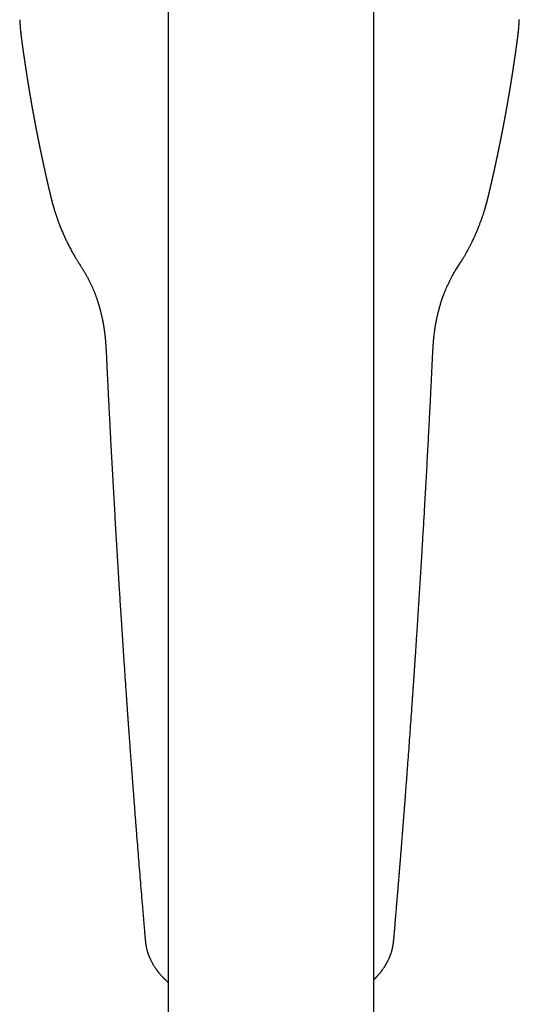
# Model space of a CAD drawing. Header units: millimetres. Extents: x 8 to 784, y 12 to 759.
# Tile 3 of 14: x 382 to 430, y 228 to 324. Entities that reach past the tile are written whole.
import ezdxf

# ---------------------------------------------------------------- set-up
doc = ezdxf.new("R2010")
doc.units = ezdxf.units.MM

msp = doc.modelspace()

# ---------------------------------------------------------------- linework, layer by layer
at = {"color": 7, "linetype": 'Continuous', "lineweight": 30}
for p, q in [((396.005, 336.583), (396.005, 196.583)), ((416.005, 196.583), (416.005, 336.583)), ((381.562, 323.859), (381.561, 323.873))]:
    msp.add_line(p, q, dxfattribs=at)
at = {"color": 7, "linetype": 'Continuous', "lineweight": 30, "flags": 128}
msp.add_lwpolyline([(430.148, 323.859), (430.148, 323.879), (430.148, 323.883)], dxfattribs=at)
at = {"color": 7, "linetype": 'Continuous', "lineweight": 30}
for centre, start, end in [((401.234, 324.763), 182.63198, 187.50446), ((410.476, 324.763), 352.49554, 357.36802)]:
    msp.add_arc(centre, 19.693, start, end, dxfattribs=at)
for points, knots in [([(381.563, 323.87), (381.566, 323.81), (381.572, 323.69), (381.583, 323.512), (381.594, 323.341), (381.606, 323.183), (381.619, 323.036), (381.631, 322.901), (381.643, 322.777), (381.655, 322.666), (381.665, 322.566), (381.675, 322.478), (381.684, 322.401), (381.692, 322.337), (381.698, 322.284), (381.704, 322.243), (381.707, 322.216), (381.709, 322.2), (381.71, 322.194), (381.71, 322.191)], [0, 0, 0, 0, 0.1082148, 0.2177659, 0.3201475, 0.41536, 0.5034043, 0.5842814, 0.6579923, 0.7245387, 0.7839228, 0.8361477, 0.8812182, 0.9191415, 0.9499303, 0.9736088, 0.9902323, 0.9959474, 1, 1, 1, 1]), ([(430, 322.191), (430, 322.194), (430.001, 322.2), (430.003, 322.216), (430.007, 322.243), (430.012, 322.284), (430.018, 322.337), (430.026, 322.401), (430.035, 322.478), (430.045, 322.566), (430.055, 322.666), (430.067, 322.777), (430.079, 322.901), (430.091, 323.036), (430.104, 323.183), (430.116, 323.341), (430.128, 323.512), (430.138, 323.69), (430.144, 323.81), (430.147, 323.87)], [0, 0, 0, 0, 0.004053, 0.009768, 0.026391, 0.05007, 0.080859, 0.118782, 0.163852, 0.216077, 0.275461, 0.342008, 0.415719, 0.496596, 0.58464, 0.679853, 0.782234, 0.891785, 1, 1, 1, 1]), ([(381.71, 322.191), (381.712, 322.176), (381.716, 322.146), (381.722, 322.105), (381.726, 322.068), (381.731, 322.037), (381.734, 322.011), (381.738, 321.983), (381.742, 321.953), (381.746, 321.919), (381.751, 321.886), (381.755, 321.853), (381.76, 321.819), (381.764, 321.784), (381.769, 321.749), (381.773, 321.719), (381.776, 321.694), (381.779, 321.673), (381.782, 321.651), (381.786, 321.626), (381.79, 321.597), (381.794, 321.567), (381.798, 321.538), (381.801, 321.51), (381.805, 321.484), (381.809, 321.458), (381.813, 321.429), (381.817, 321.397), (381.821, 321.365), (381.825, 321.335), (381.829, 321.31), (381.832, 321.287), (381.835, 321.263), (381.839, 321.235), (381.843, 321.204), (381.848, 321.173), (381.852, 321.145), (381.855, 321.119), (381.859, 321.093), (381.863, 321.064), (381.867, 321.033), (381.871, 321.004), (381.875, 320.978), (381.878, 320.955), (381.882, 320.93), (381.885, 320.902), (381.89, 320.874), (381.893, 320.846), (381.897, 320.821), (381.9, 320.801), (381.902, 320.784), (381.904, 320.769), (381.907, 320.752), (381.909, 320.732), (381.914, 320.7), (381.92, 320.657), (381.927, 320.606), (381.934, 320.559), (381.94, 320.518), (381.946, 320.477), (381.952, 320.436), (381.958, 320.392), (381.964, 320.353), (381.969, 320.318), (381.973, 320.288), (381.977, 320.26), (381.981, 320.231), (381.986, 320.2), (381.991, 320.166), (381.996, 320.129), (382.001, 320.092), (382.006, 320.06), (382.01, 320.034), (382.013, 320.014), (382.016, 319.995), (382.019, 319.973), (382.023, 319.947), (382.027, 319.918), (382.031, 319.889), (382.035, 319.862), (382.039, 319.839), (382.042, 319.819), (382.044, 319.8), (382.048, 319.778), (382.051, 319.752), (382.056, 319.724), (382.06, 319.694), (382.064, 319.665), (382.068, 319.638), (382.073, 319.61), (382.077, 319.58), (382.082, 319.544), (382.088, 319.506), (382.094, 319.467), (382.099, 319.43), (382.105, 319.396), (382.109, 319.364), (382.114, 319.337), (382.117, 319.314), (382.12, 319.291), (382.124, 319.265), (382.129, 319.236), (382.133, 319.207), (382.137, 319.181), (382.141, 319.157), (382.144, 319.136), (382.147, 319.118), (382.149, 319.101), (382.152, 319.081), (382.156, 319.057), (382.16, 319.029), (382.165, 319), (382.169, 318.973), (382.173, 318.949), (382.176, 318.93), (382.178, 318.913), (382.181, 318.895), (382.184, 318.874), (382.188, 318.849), (382.192, 318.823), (382.196, 318.796), (382.2, 318.771), (382.203, 318.75), (382.206, 318.731), (382.209, 318.713), (382.213, 318.69), (382.217, 318.661), (382.223, 318.625), (382.228, 318.588), (382.234, 318.552), (382.239, 318.519), (382.244, 318.489), (382.249, 318.457), (382.255, 318.422), (382.261, 318.382), (382.267, 318.344), (382.272, 318.309), (382.277, 318.277), (382.282, 318.246), (382.287, 318.217), (382.291, 318.19), (382.296, 318.161), (382.301, 318.128), (382.307, 318.093), (382.312, 318.057), (382.317, 318.025), (382.322, 317.997), (382.326, 317.97), (382.331, 317.942), (382.336, 317.908), (382.343, 317.868), (382.349, 317.827), (382.355, 317.789), (382.361, 317.757), (382.366, 317.726), (382.371, 317.694), (382.376, 317.661), (382.382, 317.627), (382.387, 317.593), (382.393, 317.559), (382.398, 317.526), (382.403, 317.493), (382.409, 317.462), (382.413, 317.432), (382.419, 317.401), (382.424, 317.367), (382.43, 317.33), (382.436, 317.293), (382.442, 317.257), (382.448, 317.225), (382.453, 317.193), (382.459, 317.157), (382.466, 317.114), (382.474, 317.067), (382.481, 317.022), (382.488, 316.982), (382.493, 316.95), (382.498, 316.925), (382.501, 316.905), (382.504, 316.886), (382.507, 316.868), (382.51, 316.848), (382.514, 316.825), (382.519, 316.8), (382.523, 316.772), (382.528, 316.745), (382.532, 316.719), (382.536, 316.695), (382.54, 316.671), (382.545, 316.645), (382.549, 316.617), (382.555, 316.586), (382.56, 316.553), (382.566, 316.52), (382.571, 316.49), (382.576, 316.461), (382.58, 316.435), (382.585, 316.406), (382.591, 316.372), (382.598, 316.333), (382.605, 316.293), (382.611, 316.254), (382.618, 316.217), (382.623, 316.186), (382.628, 316.16), (382.631, 316.141), (382.634, 316.124), (382.637, 316.106), (382.64, 316.087), (382.644, 316.064), (382.649, 316.038), (382.654, 316.009), (382.661, 315.968), (382.671, 315.911), (382.684, 315.835), (382.697, 315.76), (382.711, 315.68), (382.722, 315.622), (382.729, 315.578), (382.732, 315.561), (382.735, 315.545), (382.738, 315.528), (382.741, 315.509), (382.745, 315.487), (382.75, 315.459), (382.756, 315.425), (382.763, 315.389), (382.769, 315.355), (382.775, 315.323), (382.78, 315.291), (382.787, 315.256), (382.794, 315.217), (382.801, 315.178), (382.807, 315.142), (382.813, 315.11), (382.818, 315.081), (382.823, 315.051), (382.829, 315.018), (382.835, 314.984), (382.841, 314.953), (382.846, 314.925), (382.851, 314.898), (382.856, 314.871), (382.861, 314.841), (382.867, 314.811), (382.872, 314.782), (382.877, 314.757), (382.881, 314.732), (382.886, 314.707), (382.891, 314.679), (382.896, 314.649), (382.902, 314.617), (382.909, 314.58), (382.916, 314.543), (382.922, 314.508), (382.928, 314.478), (382.933, 314.45), (382.938, 314.426), (382.941, 314.405), (382.945, 314.385), (382.95, 314.361), (382.955, 314.333), (382.96, 314.304), (382.965, 314.276), (382.97, 314.252), (382.974, 314.231), (382.977, 314.212), (382.981, 314.191), (382.986, 314.166), (382.991, 314.136), (382.997, 314.104), (383.003, 314.075), (383.007, 314.052), (383.011, 314.033), (383.014, 314.016), (383.017, 313.998), (383.022, 313.975), (383.026, 313.95), (383.033, 313.916), (383.04, 313.878), (383.048, 313.837), (383.055, 313.8), (383.061, 313.764), (383.068, 313.727), (383.076, 313.687), (383.083, 313.649), (383.089, 313.616), (383.095, 313.588), (383.1, 313.563), (383.105, 313.537), (383.11, 313.51), (383.115, 313.481), (383.121, 313.451), (383.127, 313.419), (383.133, 313.387), (383.14, 313.353), (383.146, 313.322), (383.151, 313.297), (383.155, 313.273), (383.16, 313.248), (383.166, 313.217), (383.173, 313.18), (383.181, 313.14), (383.188, 313.102), (383.195, 313.068), (383.201, 313.038), (383.206, 313.01), (383.212, 312.982), (383.218, 312.951), (383.224, 312.918), (383.231, 312.884), (383.237, 312.851), (383.243, 312.82), (383.249, 312.792), (383.254, 312.766), (383.259, 312.74), (383.265, 312.712), (383.27, 312.683), (383.276, 312.654), (383.282, 312.625), (383.287, 312.596), (383.293, 312.569), (383.297, 312.546), (383.301, 312.528), (383.304, 312.511), (383.308, 312.494), (383.312, 312.472), (383.317, 312.446), (383.323, 312.415), (383.33, 312.384), (383.336, 312.354), (383.341, 312.326), (383.347, 312.296), (383.353, 312.264), (383.361, 312.228), (383.368, 312.189), (383.376, 312.151), (383.383, 312.115), (383.39, 312.083), (383.396, 312.052), (383.402, 312.021), (383.409, 311.989), (383.416, 311.952), (383.423, 311.916), (383.431, 311.88), (383.437, 311.849), (383.443, 311.819), (383.448, 311.793), (383.453, 311.77), (383.459, 311.743), (383.466, 311.709), (383.474, 311.668), (383.483, 311.626), (383.491, 311.585), (383.499, 311.544), (383.508, 311.501), (383.518, 311.453), (383.528, 311.405), (383.537, 311.359), (383.546, 311.318), (383.554, 311.279), (383.561, 311.246), (383.566, 311.219), (383.571, 311.197), (383.576, 311.173), (383.581, 311.147), (383.587, 311.118), (383.593, 311.09), (383.599, 311.064), (383.603, 311.043), (383.607, 311.025), (383.61, 311.01), (383.613, 310.994), (383.617, 310.976), (383.622, 310.954), (383.627, 310.926), (383.634, 310.895), (383.64, 310.864), (383.646, 310.835), (383.652, 310.809), (383.657, 310.783), (383.663, 310.757), (383.669, 310.729), (383.675, 310.698), (383.682, 310.666), (383.688, 310.636), (383.694, 310.609), (383.699, 310.584), (383.704, 310.561), (383.709, 310.537), (383.715, 310.512), (383.72, 310.488), (383.725, 310.466), (383.729, 310.444), (383.734, 310.42), (383.74, 310.394), (383.746, 310.366), (383.752, 310.339), (383.757, 310.313), (383.762, 310.293), (383.765, 310.276), (383.768, 310.26), (383.772, 310.245), (383.776, 310.227), (383.781, 310.204), (383.787, 310.175), (383.794, 310.143), (383.8, 310.111), (383.807, 310.083), (383.812, 310.057), (383.817, 310.034), (383.822, 310.013), (383.827, 309.987), (383.834, 309.955), (383.842, 309.918), (383.851, 309.879), (383.859, 309.841), (383.867, 309.806), (383.875, 309.766), (383.885, 309.72), (383.897, 309.667), (383.916, 309.58), (383.943, 309.457), (383.978, 309.298), (384.013, 309.14), (384.048, 308.983), (384.082, 308.83), (384.117, 308.676), (384.145, 308.552), (384.167, 308.457), (384.183, 308.387), (384.198, 308.318), (384.212, 308.258), (384.224, 308.204), (384.235, 308.156), (384.247, 308.104), (384.26, 308.048), (384.274, 307.989), (384.287, 307.931), (384.3, 307.876), (384.312, 307.824), (384.324, 307.773), (384.336, 307.721), (384.349, 307.663), (384.364, 307.601), (384.379, 307.537), (384.393, 307.476), (384.407, 307.416), (384.421, 307.357), (384.435, 307.297), (384.448, 307.241), (384.461, 307.187), (384.474, 307.135), (384.487, 307.077), (384.5, 307.024), (384.511, 306.976), (384.521, 306.934), (384.532, 306.891), (384.542, 306.848), (384.552, 306.807), (384.561, 306.77), (384.568, 306.737), (384.575, 306.708), (384.582, 306.68), (384.589, 306.651), (384.597, 306.617), (384.607, 306.578), (384.617, 306.534), (384.628, 306.489), (384.637, 306.451), (384.645, 306.421), (384.65, 306.399), (384.655, 306.377), (384.66, 306.356), (384.666, 306.335), (384.671, 306.311), (384.678, 306.282), (384.687, 306.247), (384.697, 306.206), (384.708, 306.159), (384.721, 306.108), (384.73, 306.071), (384.735, 306.052)], [0, 0, 0, 0, 0.002854, 0.005381, 0.007579, 0.009449, 0.010997, 0.012406, 0.014508, 0.016479, 0.018614, 0.020474, 0.022529, 0.02478, 0.026979, 0.028818, 0.030298, 0.031436, 0.032703, 0.034306, 0.036068, 0.037906, 0.039766, 0.04146, 0.042974, 0.044453, 0.046216, 0.048262, 0.050332, 0.052112, 0.053603, 0.054925, 0.056351, 0.058032, 0.059968, 0.061955, 0.063668, 0.065103, 0.066747, 0.068482, 0.07036, 0.07239, 0.073686, 0.075104, 0.076644, 0.078305, 0.080089, 0.081887, 0.083429, 0.084607, 0.085558, 0.086441, 0.087472, 0.088651, 0.089979, 0.093335, 0.096576, 0.09938, 0.101779, 0.104189, 0.106738, 0.109383, 0.112099, 0.113992, 0.115782, 0.117468, 0.119157, 0.121057, 0.123134, 0.125419, 0.1278, 0.129859, 0.131325, 0.132531, 0.133568, 0.134851, 0.136435, 0.13832, 0.140202, 0.141846, 0.143241, 0.144389, 0.145464, 0.146781, 0.148347, 0.15016, 0.152041, 0.153699, 0.15553, 0.157037, 0.158806, 0.161055, 0.163516, 0.165874, 0.168125, 0.170269, 0.172233, 0.173854, 0.175252, 0.176484, 0.178042, 0.180032, 0.181718, 0.183399, 0.184875, 0.186145, 0.187211, 0.188163, 0.189297, 0.190781, 0.192513, 0.194419, 0.196128, 0.19759, 0.198703, 0.19965, 0.200737, 0.202028, 0.203524, 0.205224, 0.206888, 0.208464, 0.209773, 0.210815, 0.21184, 0.213095, 0.214987, 0.217238, 0.219618, 0.221792, 0.223846, 0.22567, 0.22738, 0.229682, 0.232188, 0.234579, 0.236695, 0.238612, 0.240506, 0.242385, 0.243845, 0.245562, 0.247602, 0.249964, 0.252046, 0.254106, 0.255859, 0.257304, 0.258947, 0.261037, 0.263631, 0.266268, 0.268584, 0.270578, 0.272251, 0.274299, 0.276342, 0.27838, 0.280574, 0.282501, 0.284619, 0.286666, 0.288555, 0.290316, 0.292241, 0.29428, 0.296534, 0.298977, 0.301207, 0.30309, 0.304989, 0.306966, 0.309759, 0.312878, 0.315659, 0.318097, 0.320233, 0.321529, 0.322752, 0.323901, 0.324977, 0.326157, 0.327575, 0.329129, 0.330881, 0.332593, 0.334167, 0.335603, 0.337065, 0.338625, 0.340351, 0.342243, 0.344302, 0.346439, 0.348338, 0.34997, 0.351662, 0.353242, 0.35533, 0.357869, 0.360383, 0.362787, 0.365081, 0.367212, 0.368545, 0.369738, 0.370791, 0.371749, 0.372918, 0.374326, 0.375992, 0.377862, 0.379566, 0.383554, 0.388471, 0.393583, 0.39747, 0.403094, 0.404409, 0.405503, 0.406393, 0.407369, 0.408535, 0.409892, 0.411438, 0.413825, 0.4161, 0.418167, 0.420024, 0.421995, 0.424125, 0.42655, 0.429126, 0.431389, 0.433301, 0.434918, 0.436783, 0.438896, 0.441054, 0.442979, 0.444666, 0.446271, 0.447934, 0.449786, 0.451773, 0.453569, 0.455124, 0.456441, 0.458062, 0.459786, 0.461613, 0.463579, 0.465846, 0.468434, 0.470359, 0.472359, 0.474105, 0.475552, 0.476717, 0.477962, 0.479434, 0.481133, 0.483038, 0.484814, 0.486341, 0.487618, 0.488674, 0.489868, 0.491468, 0.49337, 0.495457, 0.497268, 0.498753, 0.499785, 0.500741, 0.501907, 0.503285, 0.504876, 0.506679, 0.509499, 0.512013, 0.514221, 0.516348, 0.518664, 0.521217, 0.523657, 0.525769, 0.527329, 0.528899, 0.530498, 0.532124, 0.533857, 0.535899, 0.537729, 0.539755, 0.541962, 0.543945, 0.545533, 0.546732, 0.548291, 0.550239, 0.552577, 0.555164, 0.557544, 0.559681, 0.561472, 0.56313, 0.564906, 0.566818, 0.568817, 0.5711, 0.573105, 0.57497, 0.576852, 0.578343, 0.579857, 0.58159, 0.583608, 0.585253, 0.587047, 0.588963, 0.590674, 0.592091, 0.593198, 0.594128, 0.595206, 0.596454, 0.598161, 0.600108, 0.602139, 0.604022, 0.605755, 0.607337, 0.609493, 0.61173, 0.61419, 0.616684, 0.618892, 0.620836, 0.62275, 0.624646, 0.626567, 0.628786, 0.63146, 0.633375, 0.635464, 0.637394, 0.638969, 0.640189, 0.641844, 0.643965, 0.64656, 0.649395, 0.651953, 0.654215, 0.656962, 0.659959, 0.663219, 0.666045, 0.668453, 0.670897, 0.673425, 0.674644, 0.676002, 0.677498, 0.679132, 0.680905, 0.682787, 0.684468, 0.685759, 0.686813, 0.68768, 0.688651, 0.689771, 0.69104, 0.692869, 0.694906, 0.696863, 0.69867, 0.700326, 0.701832, 0.703464, 0.705223, 0.707152, 0.709225, 0.71118, 0.712881, 0.714338, 0.715769, 0.717264, 0.718825, 0.720451, 0.721707, 0.723082, 0.724578, 0.726192, 0.727927, 0.729754, 0.731388, 0.732651, 0.73369, 0.734556, 0.735528, 0.736648, 0.737917, 0.73985, 0.741993, 0.743994, 0.745791, 0.747385, 0.748775, 0.750064, 0.751491, 0.753624, 0.756019, 0.75855, 0.760933, 0.763156, 0.765221, 0.76837, 0.771734, 0.775303, 0.784717, 0.794842, 0.805326, 0.814463, 0.82441, 0.834206, 0.843444, 0.847856, 0.852279, 0.856669, 0.860775, 0.863765, 0.866735, 0.869984, 0.873515, 0.877374, 0.881096, 0.884565, 0.887783, 0.890908, 0.894194, 0.897644, 0.901981, 0.905976, 0.90976, 0.913513, 0.917261, 0.921052, 0.924886, 0.927917, 0.931233, 0.934857, 0.938789, 0.941384, 0.944045, 0.946772, 0.949545, 0.952117, 0.954539, 0.956644, 0.958435, 0.960079, 0.961902, 0.963914, 0.966526, 0.969398, 0.972351, 0.975114, 0.976606, 0.978036, 0.979403, 0.980706, 0.981975, 0.983465, 0.985236, 0.987508, 0.990121, 0.993074, 0.996367, 1, 1, 1, 1]), ([(426.976, 306.052), (426.98, 306.07), (426.988, 306.104), (427, 306.153), (427.011, 306.197), (427.021, 306.237), (427.029, 306.272), (427.037, 306.302), (427.043, 306.327), (427.048, 306.349), (427.055, 306.376), (427.063, 306.41), (427.073, 306.452), (427.084, 306.497), (427.095, 306.542), (427.105, 306.584), (427.114, 306.622), (427.122, 306.656), (427.13, 306.686), (427.137, 306.717), (427.145, 306.75), (427.154, 306.788), (427.166, 306.838), (427.18, 306.896), (427.195, 306.961), (427.21, 307.024), (427.224, 307.083), (427.237, 307.138), (427.25, 307.191), (427.262, 307.243), (427.275, 307.296), (427.287, 307.349), (427.299, 307.401), (427.312, 307.454), (427.324, 307.507), (427.337, 307.562), (427.351, 307.62), (427.365, 307.68), (427.379, 307.74), (427.392, 307.797), (427.405, 307.854), (427.418, 307.909), (427.431, 307.964), (427.443, 308.017), (427.455, 308.069), (427.466, 308.119), (427.477, 308.165), (427.487, 308.208), (427.497, 308.251), (427.507, 308.296), (427.519, 308.348), (427.532, 308.406), (427.546, 308.47), (427.561, 308.532), (427.574, 308.592), (427.587, 308.649), (427.6, 308.705), (427.613, 308.764), (427.627, 308.826), (427.64, 308.885), (427.653, 308.942), (427.665, 308.994), (427.676, 309.045), (427.687, 309.095), (427.699, 309.146), (427.711, 309.201), (427.723, 309.259), (427.737, 309.318), (427.749, 309.376), (427.761, 309.43), (427.772, 309.481), (427.784, 309.532), (427.795, 309.584), (427.807, 309.638), (427.819, 309.691), (427.829, 309.737), (427.837, 309.778), (427.845, 309.814), (427.854, 309.852), (427.863, 309.893), (427.871, 309.932), (427.878, 309.965), (427.884, 309.993), (427.89, 310.019), (427.895, 310.043), (427.9, 310.068), (427.906, 310.095), (427.912, 310.122), (427.918, 310.152), (427.925, 310.182), (427.931, 310.208), (427.935, 310.23), (427.939, 310.247), (427.942, 310.262), (427.945, 310.277), (427.949, 310.294), (427.954, 310.315), (427.959, 310.341), (427.965, 310.369), (427.971, 310.396), (427.976, 310.422), (427.981, 310.445), (427.986, 310.467), (427.991, 310.491), (427.996, 310.516), (428.002, 310.544), (428.008, 310.571), (428.014, 310.598), (428.019, 310.625), (428.025, 310.654), (428.031, 310.682), (428.038, 310.711), (428.043, 310.738), (428.049, 310.764), (428.054, 310.79), (428.06, 310.818), (428.067, 310.849), (428.074, 310.884), (428.081, 310.919), (428.088, 310.952), (428.094, 310.98), (428.099, 311.003), (428.103, 311.025), (428.109, 311.05), (428.115, 311.08), (428.122, 311.114), (428.129, 311.149), (428.136, 311.181), (428.142, 311.21), (428.149, 311.242), (428.156, 311.279), (428.164, 311.317), (428.171, 311.35), (428.177, 311.38), (428.184, 311.413), (428.191, 311.448), (428.198, 311.483), (428.205, 311.515), (428.211, 311.547), (428.218, 311.581), (428.226, 311.617), (428.233, 311.652), (428.24, 311.685), (428.246, 311.715), (428.251, 311.741), (428.255, 311.762), (428.259, 311.78), (428.263, 311.8), (428.268, 311.824), (428.273, 311.851), (428.28, 311.883), (428.287, 311.917), (428.294, 311.951), (428.3, 311.981), (428.305, 312.007), (428.31, 312.032), (428.315, 312.056), (428.32, 312.08), (428.325, 312.107), (428.332, 312.139), (428.339, 312.176), (428.347, 312.214), (428.354, 312.25), (428.36, 312.282), (428.366, 312.309), (428.371, 312.335), (428.376, 312.362), (428.382, 312.392), (428.388, 312.423), (428.394, 312.452), (428.399, 312.478), (428.403, 312.499), (428.407, 312.517), (428.411, 312.535), (428.415, 312.557), (428.42, 312.583), (428.427, 312.617), (428.435, 312.657), (428.443, 312.697), (428.449, 312.732), (428.455, 312.762), (428.461, 312.79), (428.466, 312.818), (428.472, 312.846), (428.478, 312.875), (428.484, 312.907), (428.491, 312.942), (428.497, 312.977), (428.504, 313.01), (428.51, 313.042), (428.517, 313.075), (428.523, 313.11), (428.531, 313.149), (428.538, 313.187), (428.545, 313.223), (428.551, 313.252), (428.556, 313.278), (428.561, 313.303), (428.566, 313.332), (428.573, 313.366), (428.58, 313.402), (428.587, 313.438), (428.593, 313.472), (428.6, 313.505), (428.605, 313.536), (428.611, 313.566), (428.617, 313.596), (428.623, 313.628), (428.63, 313.663), (428.637, 313.702), (428.644, 313.74), (428.651, 313.776), (428.658, 313.813), (428.665, 313.852), (428.673, 313.891), (428.68, 313.927), (428.685, 313.957), (428.69, 313.984), (428.694, 314.006), (428.698, 314.026), (428.702, 314.044), (428.705, 314.065), (428.71, 314.09), (428.716, 314.119), (428.721, 314.148), (428.726, 314.175), (428.73, 314.198), (428.734, 314.217), (428.738, 314.237), (428.742, 314.259), (428.747, 314.286), (428.752, 314.315), (428.758, 314.345), (428.762, 314.371), (428.767, 314.394), (428.771, 314.415), (428.775, 314.438), (428.78, 314.465), (428.785, 314.495), (428.791, 314.527), (428.797, 314.558), (428.802, 314.586), (428.807, 314.611), (428.812, 314.64), (428.818, 314.673), (428.824, 314.708), (428.83, 314.739), (428.835, 314.767), (428.84, 314.795), (428.846, 314.826), (428.852, 314.857), (428.857, 314.886), (428.862, 314.912), (428.866, 314.937), (428.871, 314.963), (428.876, 314.991), (428.881, 315.021), (428.887, 315.052), (428.892, 315.081), (428.897, 315.108), (428.902, 315.136), (428.907, 315.166), (428.913, 315.199), (428.919, 315.233), (428.925, 315.265), (428.93, 315.293), (428.935, 315.317), (428.939, 315.341), (428.943, 315.368), (428.949, 315.396), (428.954, 315.427), (428.959, 315.457), (428.965, 315.487), (428.969, 315.513), (428.973, 315.535), (428.977, 315.556), (428.981, 315.578), (428.985, 315.603), (428.99, 315.631), (428.995, 315.658), (429, 315.684), (429.004, 315.707), (429.007, 315.726), (429.01, 315.744), (429.013, 315.762), (429.017, 315.782), (429.021, 315.806), (429.025, 315.832), (429.03, 315.859), (429.035, 315.886), (429.039, 315.911), (429.043, 315.933), (429.047, 315.956), (429.052, 315.981), (429.056, 316.008), (429.061, 316.034), (429.065, 316.059), (429.069, 316.081), (429.072, 316.101), (429.076, 316.122), (429.08, 316.146), (429.085, 316.173), (429.09, 316.203), (429.096, 316.237), (429.101, 316.27), (429.107, 316.301), (429.112, 316.331), (429.117, 316.36), (429.122, 316.388), (429.126, 316.411), (429.129, 316.431), (429.133, 316.453), (429.138, 316.483), (429.144, 316.521), (429.151, 316.562), (429.158, 316.603), (429.165, 316.639), (429.17, 316.673), (429.176, 316.706), (429.181, 316.738), (429.187, 316.771), (429.192, 316.801), (429.196, 316.828), (429.201, 316.855), (429.206, 316.883), (429.211, 316.913), (429.216, 316.946), (429.222, 316.983), (429.229, 317.025), (429.236, 317.064), (429.242, 317.099), (429.246, 317.126), (429.25, 317.151), (429.254, 317.172), (429.257, 317.191), (429.26, 317.212), (429.265, 317.237), (429.27, 317.268), (429.276, 317.304), (429.282, 317.341), (429.288, 317.377), (429.293, 317.409), (429.298, 317.438), (429.302, 317.467), (429.307, 317.496), (429.313, 317.53), (429.318, 317.565), (429.324, 317.601), (429.33, 317.634), (429.335, 317.664), (429.339, 317.691), (429.343, 317.714), (429.346, 317.734), (429.349, 317.756), (429.353, 317.78), (429.358, 317.809), (429.363, 317.84), (429.368, 317.873), (429.373, 317.904), (429.378, 317.93), (429.381, 317.952), (429.384, 317.972), (429.388, 317.994), (429.392, 318.019), (429.396, 318.048), (429.402, 318.083), (429.408, 318.119), (429.413, 318.155), (429.418, 318.186), (429.423, 318.213), (429.427, 318.238), (429.431, 318.263), (429.435, 318.292), (429.44, 318.326), (429.447, 318.366), (429.454, 318.41), (429.46, 318.448), (429.465, 318.479), (429.469, 318.507), (429.474, 318.536), (429.479, 318.569), (429.484, 318.604), (429.489, 318.637), (429.494, 318.667), (429.497, 318.69), (429.501, 318.71), (429.503, 318.727), (429.506, 318.744), (429.509, 318.764), (429.513, 318.788), (429.517, 318.817), (429.522, 318.847), (429.526, 318.875), (429.53, 318.898), (429.533, 318.919), (429.536, 318.94), (429.54, 318.964), (429.545, 318.995), (429.55, 319.027), (429.554, 319.059), (429.558, 319.085), (429.561, 319.105), (429.564, 319.123), (429.567, 319.143), (429.571, 319.165), (429.575, 319.192), (429.579, 319.219), (429.583, 319.245), (429.586, 319.267), (429.589, 319.285), (429.591, 319.301), (429.594, 319.32), (429.598, 319.344), (429.602, 319.375), (429.608, 319.411), (429.613, 319.449), (429.619, 319.484), (429.624, 319.516), (429.628, 319.544), (429.632, 319.57), (429.635, 319.593), (429.638, 319.613), (429.641, 319.634), (429.645, 319.658), (429.649, 319.688), (429.654, 319.72), (429.659, 319.752), (429.663, 319.78), (429.666, 319.801), (429.668, 319.818), (429.671, 319.835), (429.674, 319.855), (429.677, 319.878), (429.681, 319.905), (429.685, 319.932), (429.689, 319.958), (429.692, 319.98), (429.695, 319.998), (429.698, 320.016), (429.701, 320.036), (429.704, 320.062), (429.709, 320.093), (429.714, 320.13), (429.72, 320.172), (429.726, 320.214), (429.732, 320.251), (429.737, 320.287), (429.743, 320.331), (429.751, 320.382), (429.759, 320.44), (429.766, 320.487), (429.771, 320.526), (429.776, 320.559), (429.781, 320.594), (429.786, 320.631), (429.791, 320.668), (429.796, 320.701), (429.801, 320.731), (429.804, 320.757), (429.807, 320.778), (429.81, 320.797), (429.813, 320.817), (429.816, 320.842), (429.82, 320.869), (429.825, 320.902), (429.83, 320.939), (429.835, 320.977), (429.84, 321.011), (429.844, 321.041), (429.848, 321.068), (429.851, 321.094), (429.855, 321.119), (429.858, 321.144), (429.862, 321.171), (429.866, 321.202), (429.871, 321.232), (429.874, 321.26), (429.878, 321.284), (429.881, 321.307), (429.884, 321.333), (429.889, 321.364), (429.893, 321.398), (429.898, 321.432), (429.902, 321.459), (429.905, 321.481), (429.907, 321.5), (429.91, 321.521), (429.913, 321.545), (429.918, 321.578), (429.923, 321.617), (429.929, 321.659), (429.934, 321.694), (429.938, 321.726), (429.942, 321.759), (429.947, 321.795), (429.953, 321.837), (429.959, 321.883), (429.964, 321.923), (429.969, 321.957), (429.973, 321.984), (429.977, 322.016), (429.982, 322.052), (429.987, 322.094), (429.993, 322.141), (429.998, 322.174), (430, 322.191)], [0, 0, 0, 0, 0.003404, 0.006511, 0.009322, 0.011835, 0.014052, 0.015941, 0.017543, 0.01887, 0.020165, 0.022636, 0.025311, 0.02819, 0.03125, 0.033848, 0.036226, 0.038384, 0.040321, 0.042099, 0.044162, 0.046595, 0.049399, 0.053599, 0.057736, 0.06172, 0.065475, 0.068945, 0.072129, 0.075558, 0.078907, 0.082223, 0.085507, 0.088838, 0.092193, 0.095609, 0.099272, 0.103193, 0.106977, 0.110558, 0.114038, 0.117794, 0.121024, 0.12445, 0.127807, 0.130932, 0.133824, 0.136447, 0.139117, 0.141952, 0.144954, 0.148969, 0.152985, 0.156981, 0.160754, 0.164253, 0.167723, 0.171459, 0.17538, 0.179262, 0.182686, 0.18602, 0.189217, 0.19228, 0.195441, 0.198861, 0.202541, 0.206385, 0.210019, 0.213404, 0.216543, 0.219681, 0.222981, 0.226436, 0.229806, 0.232968, 0.235087, 0.237329, 0.239753, 0.242359, 0.245056, 0.246992, 0.248742, 0.250306, 0.251755, 0.253418, 0.254979, 0.256713, 0.258621, 0.260579, 0.262319, 0.263528, 0.264596, 0.265525, 0.266367, 0.267386, 0.268773, 0.270423, 0.272239, 0.273951, 0.275545, 0.277021, 0.278379, 0.279619, 0.281452, 0.283202, 0.284869, 0.286469, 0.288292, 0.289953, 0.291809, 0.293646, 0.295342, 0.296899, 0.298479, 0.300237, 0.302188, 0.304333, 0.306647, 0.308772, 0.310491, 0.311935, 0.313138, 0.314615, 0.316534, 0.318844, 0.321059, 0.323059, 0.324843, 0.326411, 0.329145, 0.331778, 0.333443, 0.335286, 0.337391, 0.339698, 0.341864, 0.343804, 0.345686, 0.347823, 0.350229, 0.352347, 0.354496, 0.356379, 0.357986, 0.359317, 0.360264, 0.361464, 0.362946, 0.36471, 0.366573, 0.368974, 0.371086, 0.372908, 0.374476, 0.375995, 0.377501, 0.378994, 0.380485, 0.38256, 0.384916, 0.387396, 0.389673, 0.391761, 0.393208, 0.394798, 0.396529, 0.398403, 0.400396, 0.402236, 0.403848, 0.405126, 0.406213, 0.407228, 0.408536, 0.410165, 0.412104, 0.415004, 0.417521, 0.419653, 0.421445, 0.423173, 0.424886, 0.426585, 0.428359, 0.43036, 0.43259, 0.434801, 0.436835, 0.438726, 0.44081, 0.442966, 0.445358, 0.447897, 0.450126, 0.451979, 0.453456, 0.454824, 0.456643, 0.458908, 0.461199, 0.463264, 0.465625, 0.4676, 0.469395, 0.47128, 0.473127, 0.475025, 0.477226, 0.479729, 0.48216, 0.484357, 0.486479, 0.488921, 0.491703, 0.493703, 0.495602, 0.497251, 0.49865, 0.499798, 0.500828, 0.502106, 0.503667, 0.505511, 0.50744, 0.509111, 0.510496, 0.511628, 0.512741, 0.514108, 0.515763, 0.517682, 0.519574, 0.521226, 0.522638, 0.523824, 0.525162, 0.526816, 0.528786, 0.530829, 0.532717, 0.53445, 0.536029, 0.537453, 0.539823, 0.542026, 0.544074, 0.545533, 0.547248, 0.549219, 0.551221, 0.553022, 0.554621, 0.556032, 0.557613, 0.559382, 0.561329, 0.563199, 0.565054, 0.566665, 0.568265, 0.570119, 0.572227, 0.574421, 0.576407, 0.57818, 0.579528, 0.581002, 0.582618, 0.584376, 0.586277, 0.588262, 0.590042, 0.591717, 0.593095, 0.594212, 0.59553, 0.597192, 0.598839, 0.600642, 0.60226, 0.603656, 0.60483, 0.605819, 0.60688, 0.608139, 0.609595, 0.611248, 0.612909, 0.614737, 0.616247, 0.61746, 0.618825, 0.620509, 0.622056, 0.623761, 0.625316, 0.626659, 0.627789, 0.629116, 0.630526, 0.632183, 0.634087, 0.636186, 0.638383, 0.640158, 0.641991, 0.643871, 0.645565, 0.646982, 0.648123, 0.649263, 0.651202, 0.653572, 0.656284, 0.658814, 0.661076, 0.663068, 0.664961, 0.667118, 0.669008, 0.670959, 0.672665, 0.674109, 0.675881, 0.677722, 0.67975, 0.681976, 0.684532, 0.687458, 0.689153, 0.690901, 0.692442, 0.693736, 0.694783, 0.696044, 0.697588, 0.699424, 0.701746, 0.704142, 0.706324, 0.708292, 0.710046, 0.711703, 0.713493, 0.715422, 0.717898, 0.720101, 0.722026, 0.723878, 0.725733, 0.726895, 0.72807, 0.7294, 0.730925, 0.732647, 0.734564, 0.736676, 0.738702, 0.740259, 0.741567, 0.742683, 0.743983, 0.745538, 0.747347, 0.749289, 0.751861, 0.754077, 0.755937, 0.757489, 0.759007, 0.760535, 0.762073, 0.764269, 0.766785, 0.769578, 0.772197, 0.773797, 0.775401, 0.777197, 0.779186, 0.781369, 0.783679, 0.78531, 0.786735, 0.787955, 0.788968, 0.789902, 0.791062, 0.792599, 0.794421, 0.796367, 0.798066, 0.7995, 0.80067, 0.801798, 0.803341, 0.805204, 0.80735, 0.809317, 0.810966, 0.812095, 0.813084, 0.814261, 0.81566, 0.81728, 0.819084, 0.820641, 0.821985, 0.823117, 0.824037, 0.824901, 0.826534, 0.828456, 0.830653, 0.833002, 0.835472, 0.837156, 0.838891, 0.840519, 0.841935, 0.843139, 0.844207, 0.845716, 0.847517, 0.849608, 0.851681, 0.853434, 0.854587, 0.855545, 0.856542, 0.857737, 0.859129, 0.860821, 0.862611, 0.864179, 0.865508, 0.866598, 0.867514, 0.8688, 0.870373, 0.872231, 0.874355, 0.877255, 0.879817, 0.88204, 0.884129, 0.886378, 0.889995, 0.893524, 0.89687, 0.898726, 0.900626, 0.902791, 0.905224, 0.907365, 0.909487, 0.911335, 0.912907, 0.914203, 0.915168, 0.916384, 0.917859, 0.919592, 0.921363, 0.923989, 0.926306, 0.928313, 0.930114, 0.931797, 0.933362, 0.934854, 0.936253, 0.937921, 0.939857, 0.941785, 0.943465, 0.944899, 0.946179, 0.947734, 0.949622, 0.951838, 0.953977, 0.955745, 0.956875, 0.957959, 0.959227, 0.960682, 0.962322, 0.965271, 0.967775, 0.969898, 0.971751, 0.973521, 0.975888, 0.978428, 0.981202, 0.984245, 0.985698, 0.987308, 0.989227, 0.991456, 0.993994, 0.996842, 1, 1, 1, 1]), ([(384.603, 306.606), (384.604, 306.601), (384.609, 306.58), (384.617, 306.546), (384.627, 306.506), (384.635, 306.474), (384.641, 306.45), (384.645, 306.432), (384.651, 306.409), (384.66, 306.373), (384.673, 306.322), (384.688, 306.263), (384.704, 306.203), (384.72, 306.145), (384.735, 306.085), (384.752, 306.024), (384.769, 305.961), (384.786, 305.9), (384.803, 305.838), (384.821, 305.776), (384.836, 305.723), (384.848, 305.681), (384.857, 305.651), (384.864, 305.627), (384.871, 305.602), (384.879, 305.575), (384.888, 305.544), (384.899, 305.508), (384.913, 305.46), (384.932, 305.398), (384.955, 305.323), (384.98, 305.243), (385.007, 305.158), (385.035, 305.071), (385.064, 304.979), (385.096, 304.884), (385.129, 304.786), (385.158, 304.701), (385.181, 304.632), (385.198, 304.584), (385.212, 304.544), (385.223, 304.512), (385.232, 304.488), (385.24, 304.465), (385.25, 304.438), (385.263, 304.401), (385.279, 304.356), (385.297, 304.306), (385.323, 304.237), (385.356, 304.146), (385.407, 304.011), (385.47, 303.847), (385.546, 303.656), (385.627, 303.457), (385.694, 303.299), (385.743, 303.185), (385.771, 303.121), (385.795, 303.066), (385.814, 303.021), (385.829, 302.988), (385.839, 302.965), (385.846, 302.95), (385.853, 302.934), (385.862, 302.914), (385.875, 302.885), (385.893, 302.845), (385.916, 302.793), (385.943, 302.735), (385.972, 302.673), (386.028, 302.552), (386.109, 302.382), (386.216, 302.162), (386.319, 301.959), (386.421, 301.759), (386.526, 301.562), (386.611, 301.405), (386.673, 301.293), (386.708, 301.231), (386.738, 301.178), (386.763, 301.133), (386.784, 301.097), (386.8, 301.068), (386.814, 301.044), (386.829, 301.018), (386.847, 300.987), (386.869, 300.949), (386.895, 300.904), (386.925, 300.853), (386.959, 300.796), (387.001, 300.725), (387.052, 300.64), (387.113, 300.539), (387.182, 300.427), (387.257, 300.306), (387.34, 300.174), (387.43, 300.033), (387.519, 299.892), (387.607, 299.754), (387.691, 299.62), (387.777, 299.481), (387.864, 299.34), (387.948, 299.198), (388.028, 299.059), (388.132, 298.873), (388.256, 298.641), (388.394, 298.366), (388.521, 298.1), (388.637, 297.842), (388.743, 297.594), (388.825, 297.39), (388.887, 297.229), (388.933, 297.108), (388.976, 296.99), (389.017, 296.875), (389.055, 296.765), (389.09, 296.662), (389.121, 296.568), (389.148, 296.487), (389.17, 296.418), (389.188, 296.36), (389.203, 296.31), (389.215, 296.27), (389.225, 296.238), (389.233, 296.21), (389.243, 296.179), (389.254, 296.141), (389.268, 296.093), (389.285, 296.035), (389.305, 295.966), (389.327, 295.888), (389.351, 295.799), (389.377, 295.704), (389.403, 295.606), (389.428, 295.506), (389.455, 295.4), (389.482, 295.287), (389.51, 295.168), (389.538, 295.049), (389.564, 294.929), (389.59, 294.809), (389.613, 294.7), (389.632, 294.603), (389.647, 294.524), (389.66, 294.456), (389.671, 294.4), (389.679, 294.354), (389.686, 294.317), (389.693, 294.281), (389.7, 294.242), (389.708, 294.193), (389.718, 294.134), (389.73, 294.063), (389.743, 293.984), (389.757, 293.894), (389.772, 293.793), (389.788, 293.685), (389.804, 293.572), (389.819, 293.456), (389.834, 293.33), (389.847, 293.224), (389.856, 293.142), (389.861, 293.088), (389.866, 293.039), (389.871, 292.998), (389.874, 292.965), (389.876, 292.94), (389.878, 292.923), (389.88, 292.901), (389.883, 292.869), (389.887, 292.822), (389.892, 292.769), (389.897, 292.713), (389.902, 292.655), (389.91, 292.552), (389.922, 292.401), (389.936, 292.2), (389.949, 291.994), (389.961, 291.784), (389.973, 291.573), (389.983, 291.361), (389.997, 291.088), (390.013, 290.751), (390.031, 290.349), (390.052, 289.892), (390.077, 289.379), (390.105, 288.808), (390.134, 288.223), (390.166, 287.587), (390.2, 286.901), (390.238, 286.168), (390.276, 285.433), (390.314, 284.695), (390.353, 283.956), (390.399, 283.083), (390.453, 282.075), (390.514, 280.933), (390.577, 279.79), (390.64, 278.652), (390.704, 277.529), (390.767, 276.424), (390.83, 275.335), (390.893, 274.257), (390.949, 273.307), (390.999, 272.48), (391.041, 271.772), (391.085, 271.059), (391.129, 270.337), (391.174, 269.608), (391.222, 268.824), (391.275, 267.987), (391.331, 267.094), (391.389, 266.189), (391.443, 265.356), (391.492, 264.595), (391.537, 263.915), (391.581, 263.237), (391.625, 262.567), (391.67, 261.907), (391.716, 261.217), (391.764, 260.5), (391.815, 259.755), (391.865, 259.023), (391.903, 258.48), (391.928, 258.121), (391.94, 257.946), (391.952, 257.777), (391.963, 257.617), (391.973, 257.467), (391.983, 257.326), (391.992, 257.196), (392.001, 257.074), (392.009, 256.961), (392.016, 256.857), (392.023, 256.762), (392.029, 256.676), (392.034, 256.598), (392.039, 256.527), (392.044, 256.459), (392.049, 256.386), (392.055, 256.304), (392.062, 256.21), (392.069, 256.103), (392.078, 255.982), (392.088, 255.846), (392.098, 255.697), (392.116, 255.45), (392.14, 255.107), (392.174, 254.644), (392.21, 254.146), (392.248, 253.613), (392.288, 253.068), (392.329, 252.511), (392.37, 251.947), (392.412, 251.376), (392.455, 250.799), (392.499, 250.213), (392.544, 249.613), (392.591, 249), (392.639, 248.373), (392.688, 247.736), (392.737, 247.089), (392.788, 246.432), (392.84, 245.767), (392.934, 244.567), (393.072, 242.836), (393.256, 240.576), (393.388, 238.979), (393.466, 238.042), (393.489, 237.767), (393.511, 237.498), (393.533, 237.236), (393.555, 236.983), (393.577, 236.724), (393.599, 236.46), (393.622, 236.193), (393.643, 235.938), (393.664, 235.693), (393.684, 235.461), (393.703, 235.24), (393.721, 235.03), (393.735, 234.861), (393.747, 234.729), (393.756, 234.633), (393.764, 234.54), (393.773, 234.451), (393.781, 234.367), (393.79, 234.292), (393.797, 234.226), (393.804, 234.17), (393.811, 234.122), (393.817, 234.08), (393.822, 234.045), (393.826, 234.02), (393.829, 233.999), (393.833, 233.976), (393.838, 233.944), (393.844, 233.906), (393.86, 233.82), (393.881, 233.713), (393.909, 233.59), (393.933, 233.495), (393.956, 233.414), (393.976, 233.343), (393.995, 233.28), (394.015, 233.217), (394.037, 233.151), (394.059, 233.089), (394.08, 233.03), (394.1, 232.976), (394.121, 232.921), (394.142, 232.87), (394.159, 232.828), (394.171, 232.797), (394.182, 232.773), (394.192, 232.748), (394.205, 232.719), (394.221, 232.683), (394.242, 232.636), (394.269, 232.577), (394.305, 232.503), (394.35, 232.412), (394.405, 232.305), (394.461, 232.203), (394.511, 232.116), (394.556, 232.04), (394.608, 231.955), (394.666, 231.863), (394.728, 231.77), (394.783, 231.689), (394.828, 231.624), (394.862, 231.578), (394.89, 231.54), (394.912, 231.509), (394.933, 231.48), (394.958, 231.448), (394.991, 231.405), (395.032, 231.353), (395.077, 231.296), (395.131, 231.229), (395.194, 231.154), (395.266, 231.071), (395.337, 230.99), (395.402, 230.919), (395.459, 230.859), (395.508, 230.807), (395.552, 230.762), (395.592, 230.721), (395.632, 230.681), (395.678, 230.636), (395.732, 230.585), (395.793, 230.527), (395.861, 230.464), (395.932, 230.399), (395.981, 230.356), (396.005, 230.336)], [0, 0, 0, 0, 0.0001872, 0.0007767, 0.0012686, 0.0016631, 0.0019607, 0.0021622, 0.0023103, 0.0028298, 0.00352, 0.0042746, 0.0050458, 0.0057894, 0.0065056, 0.0073224, 0.0081041, 0.0088856, 0.009675, 0.0104723, 0.0112447, 0.0117165, 0.0120855, 0.0123649, 0.0126681, 0.0130217, 0.0134257, 0.0138801, 0.0143848, 0.0152796, 0.0162727, 0.0173106, 0.0183918, 0.019537, 0.020727, 0.0219618, 0.0232413, 0.0245382, 0.0252816, 0.0259158, 0.0264409, 0.0268569, 0.0271638, 0.0273867, 0.0277447, 0.028234, 0.0288482, 0.0295088, 0.0301924, 0.0316027, 0.033102, 0.0355403, 0.0380901, 0.040736, 0.043478, 0.0444564, 0.045329, 0.0460657, 0.0466664, 0.0471312, 0.047401, 0.0475869, 0.0477683, 0.0480346, 0.048386, 0.0489564, 0.0496645, 0.0504913, 0.0513312, 0.0521681, 0.0554279, 0.0583004, 0.0612219, 0.0638394, 0.0665851, 0.0694592, 0.0704344, 0.0713042, 0.0720561, 0.0726904, 0.0732069, 0.0736057, 0.0738868, 0.0742461, 0.0746899, 0.0752277, 0.0758602, 0.0765874, 0.0774093, 0.0783259, 0.0796294, 0.081086, 0.0826956, 0.0844582, 0.0863742, 0.0884441, 0.090669, 0.0925266, 0.0944813, 0.096532, 0.0985952, 0.1006245, 0.102619, 0.1045789, 0.108552, 0.1123769, 0.1160534, 0.119581, 0.1229594, 0.1261881, 0.1278525, 0.1294741, 0.1310526, 0.1325883, 0.1340793, 0.1354654, 0.1367163, 0.1378323, 0.1387027, 0.1394686, 0.14013, 0.1406869, 0.1410521, 0.1414102, 0.1417991, 0.1422934, 0.1429306, 0.1437031, 0.1446108, 0.1456536, 0.1468317, 0.1481131, 0.1494246, 0.1507375, 0.1520518, 0.1536181, 0.1551864, 0.1567566, 0.1583286, 0.1599025, 0.1614543, 0.1626431, 0.1636822, 0.1645717, 0.1653118, 0.1659035, 0.1663442, 0.1667844, 0.1673027, 0.1678991, 0.1687111, 0.1696338, 0.1706672, 0.1718276, 0.1731586, 0.1746622, 0.1760586, 0.1775768, 0.1792166, 0.1809779, 0.1817031, 0.1824369, 0.1830843, 0.1836216, 0.1840489, 0.1843661, 0.1845734, 0.1847398, 0.1852222, 0.1858264, 0.1865388, 0.1872771, 0.1880271, 0.1887888, 0.1912697, 0.1938677, 0.1965447, 0.199237, 0.2019431, 0.204663, 0.2073964, 0.2124444, 0.2175693, 0.2227888, 0.2299245, 0.2372264, 0.2446947, 0.2523293, 0.2616257, 0.2710022, 0.2804085, 0.2898448, 0.2993113, 0.3088082, 0.3233717, 0.3380075, 0.3527077, 0.3673276, 0.3818154, 0.3959167, 0.4098921, 0.4237423, 0.4374681, 0.4465498, 0.4556181, 0.4647903, 0.4740737, 0.4834685, 0.492975, 0.5043229, 0.5158269, 0.5274876, 0.5393055, 0.5480685, 0.5569002, 0.5656543, 0.5742959, 0.5828252, 0.5912422, 0.6010179, 0.6106375, 0.6201009, 0.6294082, 0.6317187, 0.6340107, 0.6362036, 0.6382776, 0.6402326, 0.642037, 0.6437266, 0.6453013, 0.6467611, 0.6481061, 0.6493361, 0.6504511, 0.6514512, 0.6523755, 0.6531932, 0.6541257, 0.6551811, 0.656398, 0.6577763, 0.6593162, 0.6611027, 0.6630664, 0.6651178, 0.6706956, 0.6763942, 0.6831386, 0.6900454, 0.6971148, 0.704347, 0.7117216, 0.7190897, 0.7265822, 0.7341994, 0.7419416, 0.7499711, 0.7581315, 0.7664233, 0.7748469, 0.7834027, 0.7920905, 0.8008336, 0.8303542, 0.8599024, 0.8894828, 0.8931295, 0.8967634, 0.9003034, 0.9037357, 0.9070603, 0.9102769, 0.9139292, 0.9174312, 0.9207826, 0.9239832, 0.9270331, 0.9299322, 0.9326809, 0.935279, 0.9365797, 0.937839, 0.9390567, 0.9402327, 0.9413455, 0.9423481, 0.9431722, 0.9439016, 0.9445364, 0.9450766, 0.9455225, 0.9458762, 0.9460483, 0.9463385, 0.9467467, 0.9472659, 0.9478149, 0.9500308, 0.9513497, 0.9525691, 0.9536946, 0.9545178, 0.955322, 0.9561469, 0.9569998, 0.9579367, 0.9586104, 0.9593316, 0.9601005, 0.9608247, 0.9613838, 0.9617774, 0.9620618, 0.9623787, 0.9627792, 0.9632634, 0.9638313, 0.9647014, 0.9657155, 0.9668737, 0.9684995, 0.970193, 0.9711912, 0.9722367, 0.9735103, 0.9748812, 0.9762718, 0.9776819, 0.9785007, 0.9792106, 0.9797967, 0.9802589, 0.9806373, 0.9811038, 0.9817914, 0.9826284, 0.9835545, 0.9844835, 0.9858311, 0.9871834, 0.9885309, 0.989801, 0.990734, 0.9916099, 0.9924052, 0.9930677, 0.9937237, 0.994503, 0.9954253, 0.9964671, 0.9976053, 0.9988401, 1, 1, 1, 1]), ([(416.005, 230.61), (416.008, 230.613), (416.024, 230.628), (416.053, 230.657), (416.093, 230.696), (416.131, 230.735), (416.166, 230.77), (416.194, 230.799), (416.216, 230.821), (416.234, 230.841), (416.254, 230.862), (416.28, 230.89), (416.314, 230.926), (416.355, 230.971), (416.4, 231.02), (416.445, 231.072), (416.501, 231.136), (416.565, 231.212), (416.634, 231.297), (416.693, 231.371), (416.74, 231.432), (416.778, 231.482), (416.814, 231.53), (416.85, 231.58), (416.893, 231.64), (416.943, 231.711), (416.998, 231.793), (417.043, 231.862), (417.079, 231.918), (417.104, 231.959), (417.13, 232.001), (417.157, 232.044), (417.181, 232.086), (417.202, 232.122), (417.219, 232.151), (417.231, 232.172), (417.24, 232.188), (417.248, 232.202), (417.256, 232.217), (417.267, 232.236), (417.283, 232.266), (417.306, 232.309), (417.337, 232.367), (417.372, 232.434), (417.408, 232.508), (417.446, 232.589), (417.479, 232.66), (417.506, 232.722), (417.527, 232.768), (417.544, 232.81), (417.558, 232.843), (417.569, 232.871), (417.58, 232.899), (417.594, 232.933), (417.612, 232.98), (417.634, 233.039), (417.659, 233.11), (417.684, 233.185), (417.71, 233.265), (417.731, 233.334), (417.747, 233.388), (417.757, 233.425), (417.766, 233.455), (417.773, 233.48), (417.779, 233.505), (417.787, 233.534), (417.797, 233.577), (417.81, 233.631), (417.825, 233.695), (417.838, 233.756), (417.849, 233.816), (417.86, 233.873), (417.869, 233.923), (417.875, 233.963), (417.88, 233.992), (417.883, 234.012), (417.886, 234.029), (417.888, 234.045), (417.891, 234.063), (417.895, 234.093), (417.902, 234.14), (417.91, 234.204), (417.919, 234.28), (417.929, 234.364), (417.947, 234.541), (417.969, 234.798), (417.998, 235.136), (418.029, 235.49), (418.061, 235.874), (418.096, 236.287), (418.133, 236.72), (418.171, 237.173), (418.211, 237.644), (418.251, 238.126), (418.292, 238.617), (418.331, 239.089), (418.369, 239.541), (418.404, 239.972), (418.44, 240.407), (418.476, 240.839), (418.51, 241.263), (418.543, 241.668), (418.574, 242.054), (418.604, 242.422), (418.633, 242.781), (418.661, 243.129), (418.687, 243.455), (418.711, 243.76), (418.734, 244.045), (418.756, 244.322), (418.776, 244.572), (418.794, 244.799), (418.81, 245.006), (418.827, 245.218), (418.845, 245.451), (418.865, 245.706), (418.887, 245.985), (418.909, 246.274), (418.933, 246.573), (418.957, 246.881), (418.983, 247.221), (419.012, 247.595), (419.043, 248.004), (419.076, 248.427), (419.109, 248.864), (419.143, 249.312), (419.177, 249.767), (419.212, 250.226), (419.246, 250.687), (419.296, 251.356), (419.361, 252.234), (419.441, 253.326), (419.521, 254.43), (419.601, 255.545), (419.661, 256.385), (419.7, 256.947), (419.72, 257.227), (419.739, 257.503), (419.758, 257.774), (419.776, 258.034), (419.794, 258.283), (419.81, 258.522), (419.826, 258.752), (419.842, 258.986), (419.858, 259.223), (419.875, 259.461), (419.89, 259.687), (419.905, 259.9), (419.919, 260.101), (419.931, 260.286), (419.943, 260.456), (419.953, 260.612), (419.963, 260.756), (419.972, 260.889), (419.981, 261.017), (419.989, 261.145), (419.998, 261.279), (420.009, 261.432), (420.02, 261.605), (420.033, 261.801), (420.047, 262.008), (420.062, 262.228), (420.078, 262.461), (420.094, 262.705), (420.111, 262.962), (420.129, 263.231), (420.147, 263.508), (420.172, 263.885), (420.203, 264.361), (420.239, 264.915), (420.274, 265.455), (420.308, 265.981), (420.342, 266.516), (420.377, 267.06), (420.412, 267.614), (420.447, 268.176), (420.493, 268.9), (420.547, 269.781), (420.611, 270.812), (420.671, 271.8), (420.727, 272.743), (420.781, 273.644), (420.834, 274.538), (420.886, 275.426), (420.937, 276.312), (420.991, 277.261), (421.049, 278.281), (421.11, 279.372), (421.171, 280.476), (421.232, 281.593), (421.285, 282.592), (421.332, 283.469), (421.371, 284.219), (421.41, 284.967), (421.449, 285.708), (421.486, 286.44), (421.521, 287.117), (421.552, 287.742), (421.581, 288.314), (421.609, 288.88), (421.636, 289.441), (421.663, 289.995), (421.684, 290.456), (421.701, 290.821), (421.713, 291.088), (421.726, 291.342), (421.738, 291.585), (421.75, 291.814), (421.763, 292.03), (421.776, 292.232), (421.79, 292.422), (421.801, 292.567), (421.809, 292.665), (421.814, 292.719), (421.818, 292.764), (421.82, 292.794), (421.822, 292.814), (421.823, 292.83), (421.826, 292.852), (421.829, 292.884), (421.832, 292.923), (421.837, 292.968), (421.844, 293.041), (421.855, 293.144), (421.87, 293.279), (421.887, 293.422), (421.906, 293.569), (421.923, 293.692), (421.937, 293.788), (421.947, 293.858), (421.958, 293.928), (421.969, 293.998), (421.98, 294.065), (421.99, 294.125), (421.999, 294.175), (422.006, 294.216), (422.012, 294.249), (422.016, 294.275), (422.021, 294.3), (422.027, 294.332), (422.035, 294.375), (422.045, 294.43), (422.057, 294.495), (422.071, 294.568), (422.086, 294.643), (422.101, 294.717), (422.119, 294.803), (422.14, 294.901), (422.163, 295.008), (422.187, 295.11), (422.21, 295.213), (422.236, 295.321), (422.261, 295.422), (422.284, 295.515), (422.306, 295.599), (422.327, 295.681), (422.347, 295.756), (422.364, 295.819), (422.378, 295.87), (422.392, 295.918), (422.408, 295.974), (422.429, 296.048), (422.455, 296.137), (422.484, 296.235), (422.515, 296.336), (422.547, 296.439), (422.591, 296.574), (422.647, 296.742), (422.718, 296.946), (422.795, 297.157), (422.88, 297.378), (422.973, 297.607), (423.075, 297.846), (423.187, 298.096), (423.311, 298.356), (423.447, 298.627), (423.584, 298.885), (423.72, 299.127), (423.85, 299.347), (423.98, 299.558), (424.105, 299.757), (424.223, 299.943), (424.336, 300.12), (424.441, 300.287), (424.54, 300.446), (424.632, 300.596), (424.711, 300.728), (424.779, 300.843), (424.839, 300.945), (424.9, 301.05), (424.947, 301.133), (424.98, 301.191), (424.996, 301.22), (425.007, 301.24), (425.016, 301.255), (425.025, 301.273), (425.039, 301.298), (425.058, 301.332), (425.084, 301.379), (425.117, 301.439), (425.157, 301.513), (425.204, 301.599), (425.253, 301.693), (425.304, 301.79), (425.363, 301.902), (425.427, 302.029), (425.497, 302.169), (425.569, 302.316), (425.644, 302.471), (425.719, 302.631), (425.789, 302.782), (425.839, 302.894), (425.873, 302.969), (425.889, 303.007), (425.902, 303.036), (425.911, 303.056), (425.918, 303.072), (425.925, 303.088), (425.936, 303.112), (425.951, 303.146), (425.97, 303.192), (425.993, 303.246), (426.021, 303.31), (426.052, 303.384), (426.086, 303.465), (426.121, 303.55), (426.156, 303.637), (426.191, 303.725), (426.227, 303.814), (426.292, 303.983), (426.354, 304.144), (426.41, 304.298), (426.434, 304.364), (426.456, 304.425), (426.476, 304.48), (426.492, 304.527), (426.505, 304.565), (426.516, 304.594), (426.524, 304.618), (426.533, 304.645), (426.545, 304.679), (426.57, 304.751), (426.605, 304.856), (426.649, 304.99), (426.694, 305.127), (426.739, 305.269), (426.775, 305.389), (426.803, 305.481), (426.821, 305.541), (426.837, 305.594), (426.848, 305.633), (426.856, 305.661), (426.862, 305.68), (426.866, 305.696), (426.871, 305.712), (426.878, 305.735), (426.886, 305.765), (426.898, 305.806), (426.911, 305.853), (426.925, 305.905), (426.94, 305.956), (426.953, 306.004), (426.965, 306.049), (426.978, 306.098), (426.992, 306.15), (427.006, 306.204), (427.019, 306.253), (427.031, 306.299), (427.041, 306.337), (427.048, 306.368), (427.055, 306.393), (427.063, 306.425), (427.073, 306.466), (427.086, 306.517), (427.098, 306.565), (427.105, 306.596), (427.108, 306.606)], [0, 0, 0, 0, 0.000126, 0.000821, 0.001514, 0.002204, 0.002828, 0.00333, 0.00371, 0.003971, 0.004311, 0.004788, 0.005402, 0.006153, 0.007022, 0.007886, 0.008723, 0.010184, 0.011553, 0.012821, 0.013686, 0.014457, 0.015154, 0.015912, 0.016752, 0.017917, 0.019137, 0.020431, 0.021014, 0.021615, 0.022233, 0.022869, 0.023499, 0.02403, 0.024452, 0.024743, 0.024943, 0.025123, 0.025346, 0.025613, 0.025924, 0.02661, 0.027443, 0.028398, 0.02943, 0.03054, 0.031726, 0.032383, 0.033059, 0.033644, 0.034087, 0.03439, 0.034767, 0.03523, 0.035779, 0.036652, 0.037595, 0.038593, 0.039646, 0.040746, 0.041303, 0.04178, 0.042177, 0.042494, 0.042771, 0.043139, 0.043611, 0.044435, 0.045256, 0.046052, 0.046822, 0.047567, 0.048226, 0.048748, 0.049107, 0.049351, 0.049531, 0.049736, 0.049968, 0.050228, 0.050932, 0.051783, 0.05278, 0.053915, 0.055088, 0.059771, 0.064052, 0.068426, 0.073755, 0.079215, 0.084787, 0.090878, 0.097095, 0.103437, 0.109904, 0.116495, 0.122084, 0.127758, 0.133518, 0.13924, 0.144811, 0.150231, 0.155203, 0.160042, 0.164747, 0.169319, 0.173758, 0.1776, 0.181338, 0.18497, 0.188497, 0.191194, 0.193881, 0.196656, 0.199522, 0.203051, 0.206708, 0.210492, 0.214404, 0.218444, 0.22261, 0.227778, 0.233129, 0.238662, 0.244378, 0.250275, 0.256227, 0.262225, 0.268249, 0.2743, 0.2884, 0.30264, 0.317021, 0.331542, 0.346203, 0.349837, 0.35348, 0.357111, 0.360633, 0.364033, 0.367255, 0.370359, 0.373346, 0.376216, 0.379481, 0.38258, 0.385514, 0.388282, 0.390885, 0.393323, 0.395496, 0.397519, 0.399391, 0.401113, 0.402715, 0.404369, 0.406104, 0.40792, 0.410316, 0.412852, 0.415547, 0.418402, 0.421415, 0.424589, 0.427921, 0.431413, 0.435041, 0.43872, 0.446064, 0.453567, 0.460255, 0.467063, 0.473993, 0.481042, 0.488213, 0.495503, 0.502882, 0.516339, 0.529683, 0.542916, 0.554637, 0.56627, 0.577815, 0.589274, 0.600662, 0.612128, 0.626033, 0.6401, 0.654328, 0.668719, 0.683273, 0.692892, 0.70258, 0.712224, 0.721748, 0.731152, 0.740437, 0.747869, 0.755223, 0.762499, 0.769696, 0.776816, 0.783852, 0.787437, 0.790866, 0.79414, 0.797261, 0.800227, 0.802989, 0.805602, 0.808063, 0.810374, 0.8112, 0.811901, 0.812476, 0.812926, 0.813088, 0.813256, 0.813543, 0.81396, 0.814501, 0.815095, 0.815712, 0.817352, 0.819132, 0.821039, 0.822978, 0.824931, 0.825848, 0.826767, 0.827689, 0.828614, 0.829528, 0.830336, 0.830987, 0.831528, 0.831961, 0.832284, 0.832546, 0.832964, 0.833531, 0.834248, 0.835114, 0.836118, 0.837122, 0.838093, 0.839028, 0.840537, 0.841946, 0.843258, 0.844591, 0.846016, 0.847535, 0.84861, 0.849728, 0.850867, 0.851872, 0.85271, 0.853382, 0.853888, 0.854639, 0.855626, 0.856855, 0.85818, 0.859528, 0.860902, 0.862301, 0.86494, 0.867664, 0.870506, 0.873489, 0.876613, 0.879878, 0.883284, 0.886927, 0.890718, 0.894655, 0.897852, 0.901094, 0.904202, 0.907081, 0.909816, 0.912409, 0.91486, 0.917172, 0.919346, 0.921381, 0.922853, 0.924297, 0.925787, 0.927324, 0.927848, 0.928256, 0.928539, 0.928708, 0.928906, 0.929272, 0.929762, 0.930375, 0.931249, 0.932292, 0.933503, 0.934866, 0.93623, 0.937558, 0.939576, 0.941507, 0.943352, 0.945688, 0.947872, 0.949931, 0.951869, 0.952464, 0.952993, 0.95339, 0.953655, 0.95382, 0.954032, 0.954309, 0.954797, 0.955407, 0.956141, 0.956997, 0.957998, 0.959117, 0.960269, 0.961432, 0.962607, 0.963794, 0.964992, 0.969349, 0.970223, 0.971102, 0.971938, 0.97266, 0.973281, 0.973783, 0.974167, 0.974434, 0.97474, 0.975198, 0.975808, 0.977567, 0.979308, 0.981047, 0.982896, 0.984876, 0.985688, 0.98649, 0.987178, 0.98774, 0.988029, 0.988269, 0.988459, 0.988641, 0.988908, 0.989311, 0.989825, 0.990449, 0.991139, 0.991793, 0.992407, 0.992983, 0.993519, 0.994295, 0.994971, 0.995577, 0.996161, 0.996721, 0.997025, 0.997324, 0.997701, 0.998207, 0.998844, 0.999614, 1, 1, 1, 1])]:
    msp.add_open_spline(points, degree=3, knots=knots, dxfattribs=at)

doc.saveas('drawing.dxf')
